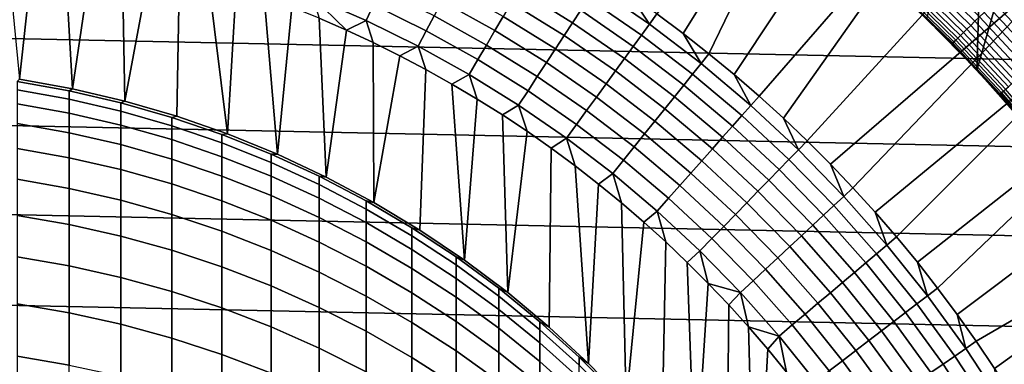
# Model space of a CAD drawing. Header units: metres. Extents: x -29 to 117, y -464 to 29.
# Tile 195 of 256: x 2 to 14.24, y 9.3 to 13.58. Entities that reach past the tile are written whole.
import ezdxf

# ---------------------------------------------------------------- set-up
doc = ezdxf.new("R2010")
doc.units = ezdxf.units.M
doc.layers.add('solid_24_501_056_XXX', color=7, linetype='CONTINUOUS')

msp = doc.modelspace()

# ---------------------------------------------------------------- linework, layer by layer
at = {"layer": 'solid_24_501_056_XXX'}
for points in [[(12.238192, 16.605639, 149.871857), (9.921016, 13.655155, 153.621323), (10.248079, 13.411439, 153.621323)], [(12.238192, 16.605639, 149.871857), (10.248079, 13.411439, 153.621323), (10.569159, 13.15989, 153.621323)], [(12.238192, 16.605639, 149.871857), (10.569159, 13.15989, 153.621323), (10.884066, 12.900657, 153.621323), (13.038033, 16.14385, 149.748764)], [(13.038033, 16.14385, 149.748764), (10.884066, 12.900657, 153.621323), (11.192617, 12.633889, 153.621323), (13.842729, 15.679258, 149.584457)], [(13.842729, 15.679258, 149.584457), (11.192617, 12.633889, 153.621323), (11.494632, 12.359744, 153.621323)], [(13.842729, 15.679258, 149.584457), (11.494632, 12.359744, 153.621323), (11.789934, 12.078381, 153.621323), (14.65399, 15.210876, 149.378677)], [(15.296427, 14.564667, 149.378677), (14.65399, 15.210876, 149.378677), (11.789934, 12.078381, 153.621323), (12.078351, 11.789965, 153.621323)], [(25.886116, 12.849844, -99.5), (-25.325327, 13.922554, -99.5), (-24.71983, 14.971294, -99.5), (25.325327, 13.922554, -99.5)], [(13.947304, 14.612073, 126.5), (13.899022, 12.954418, 126.5), (13.276643, 13.591556, 126.5), (13.605975, 14.930406, 126.5)], [(2.190735, 14.593845, 154.5), (1.826637, 14.643864, 154.5), (2.000562, 12.845145, 154.5)], [(2.55376, 14.53469, 154.5), (2.190735, 14.593845, 154.5), (2.000562, 12.845145, 154.5), (2.659252, 12.725101, 154.5)], [(15.296427, 14.564667, 149.378677), (12.078351, 11.789965, 153.621323), (12.359714, 11.494664, 153.621323)], [(15.910393, 13.891349, 149.378677), (15.296427, 14.564667, 149.378677), (12.359714, 11.494664, 153.621323), (12.633859, 11.192651, 153.621323)], [(13.947304, 14.612073, 126.5), (14.281034, 14.286072, 126.5), (13.899022, 12.954418, 126.5)], [(2.915715, 14.466436, 154.5), (2.55376, 14.53469, 154.5), (2.659252, 12.725101, 154.5)], [(3.275701, 14.389213, 154.5), (2.915715, 14.466436, 154.5), (2.659252, 12.725101, 154.5), (3.310662, 12.571368, 154.5)], [(3.633691, 14.302987, 154.5), (3.275701, 14.389213, 154.5), (3.310662, 12.571368, 154.5)], [(3.989712, 14.207791, 154.5), (3.633691, 14.302987, 154.5), (3.310662, 12.571368, 154.5), (3.953465, 12.384269, 154.5)], [(4.342943, 14.103848, 154.5), (3.989712, 14.207791, 154.5), (3.953465, 12.384269, 154.5), (4.585852, 12.164283, 154.5)], [(13.93089, 13.617307, 123.984459), (13.296667, 14.237254, 123.984459), (13.243929, 14.180785, 124.036476), (13.875637, 13.563297, 124.036476)], [(14.607372, 13.952213, 126.5), (14.491058, 12.28858, 126.5), (13.899022, 12.954418, 126.5), (14.281034, 14.286072, 126.5)], [(4.693307, 13.991155, 154.5), (4.342943, 14.103848, 154.5), (4.585852, 12.164283, 154.5)], [(8.975854, 13.700479, 154.023987), (8.303455, 14.118134, 154.023987), (8.209983, 13.959204, 154.133347), (8.874812, 13.546251, 154.133347)], [(9.163833, 13.987405, 153.767242), (9.828911, 13.528335, 153.767242), (9.588159, 13.890898, 153.621323), (9.249703, 14.118527, 153.621323)], [(13.776679, 13.466568, 124.160889), (13.149477, 14.079652, 124.160889), (13.108582, 14.035864, 124.232208), (13.733834, 13.424686, 124.232208)], [(13.824084, 13.512905, 124.095459), (13.194723, 14.128099, 124.095459), (13.149477, 14.079652, 124.160889), (13.776679, 13.466568, 124.160889)], [(13.875637, 13.563297, 124.036476), (13.243929, 14.180785, 124.036476), (13.194723, 14.128099, 124.095459), (13.824084, 13.512905, 124.095459)], [(5.040881, 13.869714, 154.5), (4.693307, 13.991155, 154.5), (4.585852, 12.164283, 154.5), (5.205845, 11.912134, 154.5)], [(6.397968, 13.768718, 154.469711), (5.725283, 14.061747, 154.469711), (5.644904, 13.864328, 154.492493), (6.308145, 13.575414, 154.492493)], [(7.153758, 13.630347, 154.431763), (6.486876, 13.960052, 154.431763), (6.397968, 13.768718, 154.469711), (7.055709, 13.443531, 154.469711)], [(8.012373, 13.623214, 154.311218), (7.344833, 13.99441, 154.311218), (7.250297, 13.814286, 154.378845), (7.909245, 13.447867, 154.378845)], [(8.874812, 13.546251, 154.133347), (8.209983, 13.959204, 154.133347), (8.11279, 13.79395, 154.229248), (8.769749, 13.385885, 154.229248)], [(9.828911, 13.528335, 153.767242), (9.163833, 13.987405, 153.767242), (9.072358, 13.84778, 153.901749), (9.730797, 13.393293, 153.901749)], [(13.663264, 13.355705, 124.389969), (13.041225, 13.963742, 124.389969), (13.015347, 13.936034, 124.475044), (13.636152, 13.329204, 124.475044)], [(13.695919, 13.387626, 124.308784), (13.072393, 13.997115, 124.308784), (13.041225, 13.963742, 124.389969), (13.663264, 13.355705, 124.389969)], [(13.733834, 13.424686, 124.232208), (13.108582, 14.035864, 124.232208), (13.072393, 13.997115, 124.308784), (13.695919, 13.387626, 124.308784)], [(26.401428, 11.754766, -99.5), (-25.886116, 12.849844, -99.5), (-25.325327, 13.922554, -99.5), (25.886116, 12.849844, -99.5)], [(5.385074, 13.739746, 154.5), (5.040881, 13.869714, 154.5), (5.205845, 11.912134, 154.5)], [(5.644904, 13.864328, 154.492493), (5.725875, 13.601246, 154.5), (6.063297, 13.454218, 154.5)], [(6.308145, 13.575414, 154.492493), (5.644904, 13.864328, 154.492493), (6.063297, 13.454218, 154.5)], [(9.730797, 13.393293, 153.901749), (9.072358, 13.84778, 153.901749), (8.975854, 13.700479, 154.023987), (9.627289, 13.250826, 154.023987)], [(9.828911, 13.528335, 153.767242), (9.921016, 13.655155, 153.621323), (9.588159, 13.890898, 153.621323)], [(15.910393, 13.891349, 149.378677), (12.633859, 11.192651, 153.621323), (12.900626, 10.884101, 153.621323)], [(16.494747, 13.192176, 149.378677), (15.910393, 13.891349, 149.378677), (12.900626, 10.884101, 153.621323), (13.159861, 10.569196, 153.621323)], [(13.599449, 13.293327, 124.653915), (12.980315, 13.898524, 124.653915), (12.971465, 13.889048, 124.746147), (13.590177, 13.284263, 124.746147)], [(13.590177, 13.284263, 124.746147), (12.971465, 13.889048, 124.746147), (13.276602, 13.591609, 124.839096)], [(13.61482, 13.308351, 124.563286), (12.994986, 13.914232, 124.563286), (12.980315, 13.898524, 124.653915), (13.599449, 13.293327, 124.653915)], [(13.636152, 13.329204, 124.475044), (13.015347, 13.936034, 124.475044), (12.994986, 13.914232, 124.563286), (13.61482, 13.308351, 124.563286)], [(5.725875, 13.601246, 154.5), (5.385074, 13.739746, 154.5), (5.205845, 11.912134, 154.5), (5.812182, 11.62835, 154.5)], [(7.055709, 13.443531, 154.469711), (6.397968, 13.768718, 154.469711), (6.308145, 13.575414, 154.492493), (6.956652, 13.254793, 154.492493)], [(7.909245, 13.447867, 154.378845), (7.250297, 13.814286, 154.378845), (7.153758, 13.630347, 154.431763), (7.803932, 13.268807, 154.431763)], [(8.769749, 13.385885, 154.229248), (8.11279, 13.79395, 154.229248), (8.012373, 13.623214, 154.311218), (8.6612, 13.2202, 154.311218)], [(14.661102, 13.080539, 123.903053), (14.050553, 13.734277, 123.903053), (13.989365, 13.674465, 123.939857), (14.597255, 13.023574, 123.939857)], [(14.727228, 13.139535, 123.874374), (14.113925, 13.796222, 123.874374), (14.050553, 13.734277, 123.903053), (14.661102, 13.080539, 123.903053)], [(14.727228, 13.139535, 123.874374), (14.339425, 13.69179, 123.854294), (14.113925, 13.796222, 123.874374)], [(6.063297, 13.454218, 154.5), (5.725875, 13.601246, 154.5), (5.812182, 11.62835, 154.5)], [(7.803932, 13.268807, 154.431763), (7.153758, 13.630347, 154.431763), (7.055709, 13.443531, 154.469711), (7.696972, 13.086947, 154.469711)], [(8.6612, 13.2202, 154.311218), (8.012373, 13.623214, 154.311218), (7.909245, 13.447867, 154.378845), (8.549721, 13.050041, 154.378845)], [(9.627289, 13.250826, 154.023987), (8.975854, 13.700479, 154.023987), (8.874812, 13.546251, 154.133347), (9.518913, 13.10166, 154.133347)], [(9.828911, 13.528335, 153.767242), (10.471032, 13.037669, 153.767242), (10.248079, 13.411439, 153.621323), (9.921016, 13.655155, 153.621323)], [(13.591584, 13.276628, 124.839096), (13.276602, 13.591609, 124.839096), (13.276643, 13.591556, 126.5), (13.899022, 12.954418, 126.5)], [(13.590177, 13.284263, 124.746147), (13.276602, 13.591609, 124.839096), (13.591584, 13.276628, 124.839096)], [(14.53624, 12.969136, 123.984459), (13.93089, 13.617307, 123.984459), (13.875637, 13.563297, 124.036476), (14.478585, 12.917698, 124.036476)], [(14.597255, 13.023574, 123.939857), (13.989365, 13.674465, 123.939857), (13.93089, 13.617307, 123.984459), (14.53624, 12.969136, 123.984459)], [(6.308145, 13.575414, 154.492493), (6.063297, 13.454218, 154.5), (6.396784, 13.298903, 154.5)], [(6.956652, 13.254793, 154.492493), (6.308145, 13.575414, 154.492493), (6.396784, 13.298903, 154.5), (6.726364, 13.135272, 154.5)], [(9.518913, 13.10166, 154.133347), (8.874812, 13.546251, 154.133347), (8.769749, 13.385885, 154.229248), (9.406224, 12.946557, 154.229248)], [(10.471032, 13.037669, 153.767242), (9.828911, 13.528335, 153.767242), (9.730797, 13.393293, 153.901749), (10.366509, 12.907525, 153.901749)], [(14.375328, 12.825572, 124.160889), (13.776679, 13.466568, 124.160889), (13.733834, 13.424686, 124.232208), (14.330621, 12.785685, 124.232208)], [(14.424792, 12.869704, 124.095459), (13.824084, 13.512905, 124.095459), (13.776679, 13.466568, 124.160889), (14.375328, 12.825572, 124.160889)], [(14.478585, 12.917698, 124.036476), (13.875637, 13.563297, 124.036476), (13.824084, 13.512905, 124.095459), (14.424792, 12.869704, 124.095459)], [(6.396784, 13.298903, 154.5), (6.063297, 13.454218, 154.5), (5.812182, 11.62835, 154.5), (6.403197, 11.31366, 154.5)], [(7.696972, 13.086947, 154.469711), (7.055709, 13.443531, 154.469711), (6.956652, 13.254793, 154.492493), (7.588912, 12.903215, 154.492493)], [(8.549721, 13.050041, 154.378845), (7.909245, 13.447867, 154.378845), (7.803932, 13.268807, 154.431763), (8.43588, 12.876278, 154.431763)], [(9.406224, 12.946557, 154.229248), (8.769749, 13.385885, 154.229248), (8.6612, 13.2202, 154.311218), (9.289798, 12.78631, 154.311218)], [(10.366509, 12.907525, 153.901749), (9.730797, 13.393293, 153.901749), (9.627289, 13.250826, 154.023987), (10.256238, 12.770225, 154.023987)], [(10.471032, 13.037669, 153.767242), (10.569159, 13.15989, 153.621323), (10.248079, 13.411439, 153.621323)], [(14.256985, 12.719987, 124.389969), (13.663264, 13.355705, 124.389969), (13.636152, 13.329204, 124.475044), (14.228695, 12.694747, 124.475044)], [(14.291059, 12.750387, 124.308784), (13.695919, 13.387626, 124.308784), (13.663264, 13.355705, 124.389969), (14.256985, 12.719987, 124.389969)], [(14.330621, 12.785685, 124.232208), (13.733834, 13.424686, 124.232208), (13.695919, 13.387626, 124.308784), (14.291059, 12.750387, 124.308784)], [(6.726364, 13.135272, 154.5), (6.396784, 13.298903, 154.5), (6.403197, 11.31366, 154.5)], [(6.956652, 13.254793, 154.492493), (6.726364, 13.135272, 154.5), (7.05201, 12.963354, 154.5)], [(7.588912, 12.903215, 154.492493), (6.956652, 13.254793, 154.492493), (7.05201, 12.963354, 154.5), (7.37309, 12.783474, 154.5)], [(8.43588, 12.876278, 154.431763), (7.803932, 13.268807, 154.431763), (7.696972, 13.086947, 154.469711), (8.320259, 12.699798, 154.469711)], [(9.289798, 12.78631, 154.311218), (8.6612, 13.2202, 154.311218), (8.549721, 13.050041, 154.378845), (9.170228, 12.621737, 154.378845)], [(10.256238, 12.770225, 154.023987), (9.627289, 13.250826, 154.023987), (9.518913, 13.10166, 154.133347), (10.140782, 12.62647, 154.133347)], [(14.190396, 12.660578, 124.653915), (13.599449, 13.293327, 124.653915), (13.590177, 13.284263, 124.746147), (14.18072, 12.651944, 124.746147)], [(13.590177, 13.284263, 124.746147), (13.591584, 13.276628, 124.839096), (13.899096, 12.954349, 124.839096)], [(14.18072, 12.651944, 124.746147), (13.590177, 13.284263, 124.746147), (13.899096, 12.954349, 124.839096)], [(13.899096, 12.954349, 124.839096), (13.591584, 13.276628, 124.839096), (13.899022, 12.954418, 126.5)], [(14.206434, 12.674886, 124.563286), (13.61482, 13.308351, 124.563286), (13.599449, 13.293327, 124.653915), (14.190396, 12.660578, 124.653915)], [(14.228695, 12.694747, 124.475044), (13.636152, 13.329204, 124.475044), (13.61482, 13.308351, 124.563286), (14.206434, 12.674886, 124.563286)], [(7.05201, 12.963354, 154.5), (6.726364, 13.135272, 154.5), (6.403197, 11.31366, 154.5), (6.977004, 10.969101, 154.5)], [(10.140782, 12.62647, 154.133347), (9.518913, 13.10166, 154.133347), (9.406224, 12.946557, 154.229248), (10.020732, 12.476993, 154.229248)], [(10.471032, 13.037669, 153.767242), (11.088698, 12.516553, 153.767242), (10.884066, 12.900657, 153.621323), (10.569159, 13.15989, 153.621323)], [(16.494747, 13.192176, 149.378677), (13.159861, 10.569196, 153.621323), (13.411409, 10.248117, 153.621323)], [(16.494747, 13.192176, 149.378677), (13.411409, 10.248117, 153.621323), (13.655127, 9.921055, 153.621323), (17.048401, 12.468449, 149.378677)], [(8.320259, 12.699798, 154.469711), (7.696972, 13.086947, 154.469711), (7.588912, 12.903215, 154.492493), (8.203448, 12.521502, 154.492493)], [(9.170228, 12.621737, 154.378845), (8.549721, 13.050041, 154.378845), (8.43588, 12.876278, 154.431763), (9.048125, 12.453676, 154.431763)], [(11.088698, 12.516553, 153.767242), (10.471032, 13.037669, 153.767242), (10.366509, 12.907525, 153.901749), (10.978009, 12.391611, 153.901749)], [(7.37309, 12.783474, 154.5), (7.05201, 12.963354, 154.5), (6.977004, 10.969101, 154.5), (7.532432, 10.595398, 154.5)], [(7.588912, 12.903215, 154.492493), (7.37309, 12.783474, 154.5), (7.689598, 12.595611, 154.5)], [(8.203448, 12.521502, 154.492493), (7.588912, 12.903215, 154.492493), (7.689598, 12.595611, 154.5), (8.00154, 12.399786, 154.5)], [(9.048125, 12.453676, 154.431763), (8.43588, 12.876278, 154.431763), (8.320259, 12.699798, 154.469711), (8.924113, 12.282988, 154.469711)], [(10.020732, 12.476993, 154.229248), (9.406224, 12.946557, 154.229248), (9.289798, 12.78631, 154.311218), (9.8967, 12.322556, 154.311218)], [(10.978009, 12.391611, 153.901749), (10.366509, 12.907525, 153.901749), (10.256238, 12.770225, 154.023987), (10.861234, 12.259799, 154.023987)], [(11.088698, 12.516553, 153.767242), (11.192617, 12.633889, 153.621323), (10.884066, 12.900657, 153.621323)], [(14.198967, 12.624949, 124.839096), (13.899096, 12.954349, 124.839096), (13.899022, 12.954418, 126.5), (14.491058, 12.28858, 126.5)], [(14.18072, 12.651944, 124.746147), (13.899096, 12.954349, 124.839096), (14.198967, 12.624949, 124.839096)], [(26.870518, 10.63886, -99.5), (-26.401428, 11.754766, -99.5), (-25.886116, 12.849844, -99.5), (26.401428, 11.754766, -99.5)], [(1.968561, 12.815322, 185.00531), (2.616881, 12.699193, 185.001282), (2.659177, 12.725124, 183), (2.000577, 12.845142, 183)], [(1.968561, 12.710926, 187.010193), (2.616881, 12.595007, 187.002136), (2.616881, 12.699193, 185.001282), (1.968561, 12.815322, 185.00531)], [(2.659252, 12.725101, 154.5), (2.000562, 12.845145, 154.5), (2.000577, 12.845142, 183), (2.659177, 12.725124, 183)], [(7.689598, 12.595611, 154.5), (7.37309, 12.783474, 154.5), (7.532432, 10.595398, 154.5)], [(9.8967, 12.322556, 154.311218), (9.289798, 12.78631, 154.311218), (9.170228, 12.621737, 154.378845), (9.769318, 12.163952, 154.378845)], [(10.861234, 12.259799, 154.023987), (10.256238, 12.770225, 154.023987), (10.140782, 12.62647, 154.133347), (10.738968, 12.121789, 154.133347)], [(1.968561, 12.537027, 189.010254), (2.616881, 12.421457, 188.998184), (2.616881, 12.595007, 187.002136), (1.968561, 12.710926, 187.010193)], [(2.616881, 12.699193, 185.001282), (3.258483, 12.550396, 184.996109), (3.310724, 12.571361, 183), (2.659177, 12.725124, 183)], [(2.616881, 12.595007, 187.002136), (3.258483, 12.446479, 186.991821), (3.258483, 12.550396, 184.996109), (2.616881, 12.699193, 185.001282)], [(3.310662, 12.571368, 154.5), (2.659252, 12.725101, 154.5), (2.659177, 12.725124, 183), (3.310724, 12.571361, 183)], [(8.924113, 12.282988, 154.469711), (8.320259, 12.699798, 154.469711), (8.203448, 12.521502, 154.492493), (8.798824, 12.110542, 154.492493)], [(9.769318, 12.163952, 154.378845), (9.170228, 12.621737, 154.378845), (9.048125, 12.453676, 154.431763), (9.639238, 12.001987, 154.431763)], [(10.738968, 12.121789, 154.133347), (10.140782, 12.62647, 154.133347), (10.020732, 12.476993, 154.229248), (10.611835, 11.978287, 154.229248)], [(11.088698, 12.516553, 153.767242), (11.680467, 11.966204, 153.767242), (11.494632, 12.359744, 153.621323), (11.192617, 12.633889, 153.621323)], [(14.751932, 12.001587, 124.653915), (14.190396, 12.660578, 124.653915), (14.18072, 12.651944, 124.746147), (14.741873, 11.993403, 124.746147)], [(14.18072, 12.651944, 124.746147), (14.198967, 12.624949, 124.839096), (14.491035, 12.288609, 124.839096)], [(14.741873, 11.993403, 124.746147), (14.18072, 12.651944, 124.746147), (14.491035, 12.288609, 124.839096)], [(14.768604, 12.015151, 124.563286), (14.206434, 12.674886, 124.563286), (14.190396, 12.660578, 124.653915), (14.751932, 12.001587, 124.653915)], [(14.491035, 12.288609, 124.839096), (14.198967, 12.624949, 124.839096), (14.491058, 12.28858, 126.5)], [(14.791745, 12.033978, 124.475044), (14.228695, 12.694747, 124.475044), (14.206434, 12.674886, 124.563286), (14.768604, 12.015151, 124.563286)], [(14.821155, 12.057903, 124.389969), (14.256985, 12.719987, 124.389969), (14.228695, 12.694747, 124.475044), (14.791745, 12.033978, 124.475044)], [(1.968561, 12.293833, 191.003082), (2.616881, 12.178752, 190.987015), (2.616881, 12.421457, 188.998184), (1.968561, 12.537027, 189.010254)], [(2.616881, 12.421457, 188.998184), (3.258483, 12.273376, 188.982727), (3.258483, 12.446479, 186.991821), (2.616881, 12.595007, 187.002136)], [(3.258483, 12.550396, 184.996109), (3.891721, 12.369312, 184.989838), (3.953493, 12.38426, 183), (3.310724, 12.571361, 183)], [(3.258483, 12.446479, 186.991821), (3.891721, 12.265722, 186.979263), (3.891721, 12.369312, 184.989838), (3.258483, 12.550396, 184.996109)], [(3.953465, 12.384269, 154.5), (3.310662, 12.571368, 154.5), (3.310724, 12.571361, 183), (3.953493, 12.38426, 183)], [(8.00154, 12.399786, 154.5), (7.689598, 12.595611, 154.5), (7.532432, 10.595398, 154.5), (8.067989, 10.193497, 154.5)], [(8.203448, 12.521502, 154.492493), (8.00154, 12.399786, 154.5), (8.3083, 12.196385, 154.5)], [(8.798824, 12.110542, 154.492493), (8.203448, 12.521502, 154.492493), (8.3083, 12.196385, 154.5), (8.609855, 11.9854, 154.5)], [(11.680467, 11.966204, 153.767242), (11.088698, 12.516553, 153.767242), (10.978009, 12.391611, 153.901749), (11.56387, 11.846756, 153.901749)], [(2.616881, 12.178752, 190.987015), (3.258483, 12.031297, 190.966415), (3.258483, 12.273376, 188.982727), (2.616881, 12.421457, 188.998184)], [(3.258483, 12.273376, 188.982727), (3.891721, 12.093164, 188.963898), (3.891721, 12.265722, 186.979263), (3.258483, 12.446479, 186.991821)], [(3.891721, 12.369312, 184.989838), (4.514968, 12.156407, 184.982452), (4.585777, 12.164319, 183), (3.953493, 12.38426, 183)], [(3.891721, 12.265722, 186.979263), (4.514968, 12.053202, 186.964493), (4.514968, 12.156407, 184.982452), (3.891721, 12.369312, 184.989838)], [(4.585852, 12.164283, 154.5), (3.953465, 12.384269, 154.5), (3.953493, 12.38426, 183), (4.585777, 12.164319, 183)], [(8.3083, 12.196385, 154.5), (8.00154, 12.399786, 154.5), (8.067989, 10.193497, 154.5)], [(9.639238, 12.001987, 154.431763), (9.048125, 12.453676, 154.431763), (8.924113, 12.282988, 154.469711), (9.507124, 11.83749, 154.469711)], [(10.611835, 11.978287, 154.229248), (10.020732, 12.476993, 154.229248), (9.8967, 12.322556, 154.311218), (10.480487, 11.830024, 154.311218)], [(11.56387, 11.846756, 153.901749), (10.978009, 12.391611, 153.901749), (10.861234, 12.259799, 154.023987), (11.440863, 11.720739, 154.023987)], [(17.570322, 11.721516, 149.378677), (17.048401, 12.468449, 149.378677), (13.655127, 9.921055, 153.621323), (13.89087, 9.588199, 153.621323)], [(1.968561, 11.981638, 192.986267), (2.616881, 11.867184, 192.966217), (2.616881, 12.178752, 190.987015), (1.968561, 12.293833, 191.003082)], [(3.258483, 12.031297, 190.966415), (3.891721, 11.851847, 190.941345), (3.891721, 12.093164, 188.963898), (3.258483, 12.273376, 188.982727)], [(3.891721, 12.093164, 188.963898), (4.514968, 11.881285, 188.941757), (4.514968, 12.053202, 186.964493), (3.891721, 12.265722, 186.979263)], [(9.507124, 11.83749, 154.469711), (8.924113, 12.282988, 154.469711), (8.798824, 12.110542, 154.492493), (9.373651, 11.671299, 154.492493)], [(10.480487, 11.830024, 154.311218), (9.8967, 12.322556, 154.311218), (9.769318, 12.163952, 154.378845), (10.345592, 11.677758, 154.378845)], [(11.440863, 11.720739, 154.023987), (10.861234, 12.259799, 154.023987), (10.738968, 12.121789, 154.133347), (11.312072, 11.588798, 154.133347)], [(11.680467, 11.966204, 153.767242), (11.789934, 12.078381, 153.621323), (11.494632, 12.359744, 153.621323)], [(2.616881, 11.867184, 192.966217), (3.258483, 11.720531, 192.940506), (3.258483, 12.031297, 190.966415), (2.616881, 12.178752, 190.987015)], [(4.514968, 12.156407, 184.982452), (5.126626, 11.912229, 184.973984), (5.205901, 11.91212, 183), (4.585777, 12.164319, 183)], [(4.514968, 12.053202, 186.964493), (5.126626, 11.809464, 186.947556), (5.126626, 11.912229, 184.973984), (4.514968, 12.156407, 184.982452)], [(5.205845, 11.912134, 154.5), (4.585852, 12.164283, 154.5), (4.585777, 12.164319, 183), (5.205901, 11.91212, 183)], [(8.609855, 11.9854, 154.5), (8.3083, 12.196385, 154.5), (8.067989, 10.193497, 154.5), (8.581939, 9.764736, 154.5)], [(10.345592, 11.677758, 154.378845), (9.769318, 12.163952, 154.378845), (9.639238, 12.001987, 154.431763), (10.207838, 11.522267, 154.431763)], [(11.312072, 11.588798, 154.133347), (10.738968, 12.121789, 154.133347), (10.611835, 11.978287, 154.229248), (11.178155, 11.451605, 154.229248)], [(3.258483, 11.720531, 192.940506), (3.891721, 11.54206, 192.909241), (3.891721, 11.851847, 190.941345), (3.258483, 12.031297, 190.966415)], [(3.891721, 11.851847, 190.941345), (4.514968, 11.640862, 190.91188), (4.514968, 11.881285, 188.941757), (3.891721, 12.093164, 188.963898)], [(4.514968, 11.881285, 188.941757), (5.126626, 11.638281, 188.916382), (5.126626, 11.809464, 186.947556), (4.514968, 12.053202, 186.964493)], [(8.798824, 12.110542, 154.492493), (8.609855, 11.9854, 154.5), (8.906229, 11.766839, 154.5)], [(9.373651, 11.671299, 154.492493), (8.798824, 12.110542, 154.492493), (8.906229, 11.766839, 154.5), (9.196876, 11.541106, 154.5)], [(10.207838, 11.522267, 154.431763), (9.639238, 12.001987, 154.431763), (9.507124, 11.83749, 154.469711), (10.067931, 11.364345, 154.469711)], [(11.680467, 11.966204, 153.767242), (12.244954, 11.387907, 153.767242), (12.078351, 11.789965, 153.621323), (11.789934, 12.078381, 153.621323)], [(1.968561, 11.600817, 194.957428), (2.616881, 11.487127, 194.933411), (2.616881, 11.867184, 192.966217), (1.968561, 11.981638, 192.986267)], [(4.514968, 11.640862, 190.91188), (5.126626, 11.398886, 190.878082), (5.126626, 11.638281, 188.916382), (4.514968, 11.881285, 188.941757)], [(5.126626, 11.912229, 184.973984), (5.725124, 11.637402, 184.964447), (5.812219, 11.628332, 183), (5.205901, 11.91212, 183)], [(5.126626, 11.809464, 186.947556), (5.725124, 11.535132, 186.928497), (5.725124, 11.637402, 184.964447), (5.126626, 11.912229, 184.973984)], [(5.812182, 11.62835, 154.5), (5.205845, 11.912134, 154.5), (5.205901, 11.91212, 183), (5.812219, 11.628332, 183)], [(8.906229, 11.766839, 154.5), (8.609855, 11.9854, 154.5), (8.581939, 9.764736, 154.5), (9.07323, 9.31002, 154.5)], [(11.178155, 11.451605, 154.229248), (10.611835, 11.978287, 154.229248), (10.480487, 11.830024, 154.311218), (11.039796, 11.309861, 154.311218)], [(12.244954, 11.387907, 153.767242), (11.680467, 11.966204, 153.767242), (11.56387, 11.846756, 153.901749), (12.122723, 11.274232, 153.901749)], [(27.292519, 9.504066, -99.5), (-26.870518, 10.63886, -99.5), (-26.401428, 11.754766, -99.5), (26.870518, 10.63886, -99.5)], [(2.616881, 11.487127, 194.933411), (3.258483, 11.341456, 194.902634), (3.258483, 11.720531, 192.940506), (2.616881, 11.867184, 192.966217)], [(3.891721, 11.54206, 192.909241), (4.514968, 11.332225, 192.872467), (4.514968, 11.640862, 190.91188), (3.891721, 11.851847, 190.941345)], [(5.126626, 11.638281, 188.916382), (5.725124, 11.364776, 188.887802), (5.725124, 11.535132, 186.928497), (5.126626, 11.809464, 186.947556)], [(9.196876, 11.541106, 154.5), (8.906229, 11.766839, 154.5), (9.07323, 9.31002, 154.5)], [(10.067931, 11.364345, 154.469711), (9.507124, 11.83749, 154.469711), (9.373651, 11.671299, 154.492493), (9.926584, 11.204797, 154.492493)], [(11.039796, 11.309861, 154.311218), (10.480487, 11.830024, 154.311218), (10.345592, 11.677758, 154.378845), (10.897702, 11.164291, 154.378845)], [(12.122723, 11.274232, 153.901749), (11.56387, 11.846756, 153.901749), (11.440863, 11.720739, 154.023987), (11.993771, 11.154305, 154.023987)], [(12.244954, 11.387907, 153.767242), (12.359714, 11.494664, 153.621323), (12.078351, 11.789965, 153.621323)], [(3.258483, 11.341456, 194.902634), (3.891721, 11.164177, 194.865189), (3.891721, 11.54206, 192.909241), (3.258483, 11.720531, 192.940506)], [(4.514968, 11.332225, 192.872467), (5.126626, 11.091567, 192.830292), (5.126626, 11.398886, 190.878082), (4.514968, 11.640862, 190.91188)], [(5.126626, 11.398886, 190.878082), (5.725124, 11.126537, 190.840027), (5.725124, 11.364776, 188.887802), (5.126626, 11.638281, 188.916382)], [(5.725124, 11.637402, 184.964447), (6.308926, 11.332631, 184.953873), (6.403125, 11.313708, 183), (5.812219, 11.628332, 183)], [(5.725124, 11.535132, 186.928497), (6.308926, 11.230913, 186.907349), (6.308926, 11.332631, 184.953873), (5.725124, 11.637402, 184.964447)], [(6.403197, 11.31366, 154.5), (5.812182, 11.62835, 154.5), (5.812219, 11.628332, 183), (6.403125, 11.313708, 183)], [(9.373651, 11.671299, 154.492493), (9.196876, 11.541106, 154.5), (9.481785, 11.308191, 154.5)], [(9.926584, 11.204797, 154.492493), (9.373651, 11.671299, 154.492493), (9.481785, 11.308191, 154.5), (9.760967, 11.068105, 154.5)], [(10.897702, 11.164291, 154.378845), (10.345592, 11.677758, 154.378845), (10.207838, 11.522267, 154.431763), (10.752598, 11.015637, 154.431763)], [(11.993771, 11.154305, 154.023987), (11.440863, 11.720739, 154.023987), (11.312072, 11.588798, 154.133347), (11.858756, 11.02874, 154.133347)], [(17.570322, 11.721516, 149.378677), (13.89087, 9.588199, 153.621323), (14.118501, 9.249743, 153.621323)], [(18.059544, 10.952766, 149.378677), (17.570322, 11.721516, 149.378677), (14.118501, 9.249743, 153.621323), (14.337888, 8.905886, 153.621323)], [(1.968561, 11.15183, 196.9142), (2.616881, 11.039042, 196.886246), (2.616881, 11.487127, 194.933411), (1.968561, 11.600817, 194.957428)], [(3.891721, 11.164177, 194.865189), (4.514968, 10.955745, 194.821152), (4.514968, 11.332225, 192.872467), (3.891721, 11.54206, 192.909241)], [(5.725124, 11.364776, 188.887802), (6.308926, 11.061473, 188.856125), (6.308926, 11.230913, 186.907349), (5.725124, 11.535132, 186.928497)], [(9.481785, 11.308191, 154.5), (9.196876, 11.541106, 154.5), (9.07323, 9.31002, 154.5), (9.540568, 8.830482, 154.5)], [(10.752598, 11.015637, 154.431763), (10.207838, 11.522267, 154.431763), (10.067931, 11.364345, 154.469711), (10.605224, 10.864658, 154.469711)], [(11.858756, 11.02874, 154.133347), (11.312072, 11.588798, 154.133347), (11.178155, 11.451605, 154.229248), (11.718368, 10.898177, 154.229248)], [(2.616881, 11.039042, 196.886246), (3.258483, 10.894526, 196.850433), (3.258483, 11.341456, 194.902634), (2.616881, 11.487127, 194.933411)], [(5.126626, 11.091567, 192.830292), (5.725124, 10.820703, 192.782822), (5.725124, 11.126537, 190.840027), (5.126626, 11.398886, 190.878082)], [(11.718368, 10.898177, 154.229248), (11.178155, 11.451605, 154.229248), (11.039796, 11.309861, 154.311218), (11.573322, 10.763285, 154.311218)], [(12.780843, 10.783013, 153.767242), (12.244954, 11.387907, 153.767242), (12.122723, 11.274232, 153.901749), (12.653263, 10.675376, 153.901749)], [(12.244954, 11.387907, 153.767242), (12.780843, 10.783013, 153.767242), (12.633859, 11.192651, 153.621323), (12.359714, 11.494664, 153.621323)], [(3.258483, 10.894526, 196.850433), (3.891721, 10.718653, 196.806854), (3.891721, 11.164177, 194.865189), (3.258483, 11.341456, 194.902634)], [(4.514968, 10.955745, 194.821152), (5.126626, 10.716695, 194.77066), (5.126626, 11.091567, 192.830292), (4.514968, 11.332225, 192.872467)], [(5.725124, 11.126537, 190.840027), (6.308926, 10.824516, 190.797852), (6.308926, 11.061473, 188.856125), (5.725124, 11.364776, 188.887802)], [(6.308926, 11.332631, 184.953873), (6.876532, 10.998702, 184.942291), (6.97705, 10.969082, 183), (6.403125, 11.313708, 183)], [(6.308926, 11.230913, 186.907349), (6.876532, 10.897586, 186.884186), (6.876532, 10.998702, 184.942291), (6.308926, 11.332631, 184.953873)], [(6.977004, 10.969101, 154.5), (6.403197, 11.31366, 154.5), (6.403125, 11.313708, 183), (6.97705, 10.969082, 183)], [(9.760967, 11.068105, 154.5), (9.481785, 11.308191, 154.5), (9.540568, 8.830482, 154.5)], [(10.605224, 10.864658, 154.469711), (10.067931, 11.364345, 154.469711), (9.926584, 11.204797, 154.492493), (10.456334, 10.712126, 154.492493)], [(11.573322, 10.763285, 154.311218), (11.039796, 11.309861, 154.311218), (10.897702, 11.164291, 154.378845), (11.42436, 10.624749, 154.378845)], [(12.653263, 10.675376, 153.901749), (12.122723, 11.274232, 153.901749), (11.993771, 11.154305, 154.023987), (12.518667, 10.56182, 154.023987)], [(1.968561, 10.635216, 198.854187), (2.616881, 10.523465, 198.822342), (2.616881, 11.039042, 196.886246), (1.968561, 11.15183, 196.9142)], [(3.891721, 10.718653, 196.806854), (4.514968, 10.511874, 196.755615), (4.514968, 10.955745, 194.821152), (3.891721, 11.164177, 194.865189)], [(6.308926, 11.061473, 188.856125), (6.876532, 10.729151, 188.821411), (6.876532, 10.897586, 186.884186), (6.308926, 11.230913, 186.907349)], [(9.926584, 11.204797, 154.492493), (9.760967, 11.068105, 154.5), (10.033914, 10.821286, 154.5)], [(10.456334, 10.712126, 154.492493), (9.926584, 11.204797, 154.492493), (10.033914, 10.821286, 154.5), (10.300618, 10.567719, 154.5)], [(11.42436, 10.624749, 154.378845), (10.897702, 11.164291, 154.378845), (10.752598, 11.015637, 154.431763), (11.272243, 10.483279, 154.431763)], [(12.518667, 10.56182, 154.023987), (11.993771, 11.154305, 154.023987), (11.858756, 11.02874, 154.133347), (12.377743, 10.442924, 154.133347)], [(12.780843, 10.783013, 153.767242), (12.900626, 10.884101, 153.621323), (12.633859, 11.192651, 153.621323)], [(2.616881, 10.523465, 198.822342), (3.258483, 10.38028, 198.78154), (3.258483, 10.894526, 196.850433), (2.616881, 11.039042, 196.886246)], [(5.126626, 10.716695, 194.77066), (5.725124, 10.44764, 194.713821), (5.725124, 10.820703, 192.782822), (5.126626, 11.091567, 192.830292)], [(5.725124, 10.820703, 192.782822), (6.308926, 10.520328, 192.730179), (6.308926, 10.824516, 190.797852), (5.725124, 11.126537, 190.840027)], [(6.308926, 10.824516, 190.797852), (6.876532, 10.493598, 190.751617), (6.876532, 10.729151, 188.821411), (6.308926, 11.061473, 188.856125)], [(10.033914, 10.821286, 154.5), (9.760967, 11.068105, 154.5), (9.540568, 8.830482, 154.5), (9.982415, 8.327732, 154.5)], [(11.272243, 10.483279, 154.431763), (10.752598, 11.015637, 154.431763), (10.605224, 10.864658, 154.469711), (11.117748, 10.339597, 154.469711)], [(12.377743, 10.442924, 154.133347), (11.858756, 11.02874, 154.133347), (11.718368, 10.898177, 154.229248), (12.231211, 10.319297, 154.229248)], [(3.258483, 10.38028, 198.78154), (3.891721, 10.206024, 198.731888), (3.891721, 10.718653, 196.806854), (3.258483, 10.894526, 196.850433)], [(4.514968, 10.511874, 196.755615), (5.126626, 10.27472, 196.696854), (5.126626, 10.716695, 194.77066), (4.514968, 10.955745, 194.821152)], [(6.876532, 10.998702, 184.942291), (7.426487, 10.636469, 184.929733), (7.532474, 10.595368, 183), (6.97705, 10.969082, 183)], [(6.876532, 10.897586, 186.884186), (7.426487, 10.536008, 186.85907), (7.426487, 10.636469, 184.929733), (6.876532, 10.998702, 184.942291)], [(6.876532, 10.729151, 188.821411), (7.426487, 10.368662, 188.783752), (7.426487, 10.536008, 186.85907), (6.876532, 10.897586, 186.884186)], [(7.532432, 10.595398, 154.5), (6.977004, 10.969101, 154.5), (6.97705, 10.969082, 183), (7.532474, 10.595368, 183)], [(12.231211, 10.319297, 154.229248), (11.718368, 10.898177, 154.229248), (11.573322, 10.763285, 154.311218), (12.079818, 10.191569, 154.311218)], [(5.725124, 10.44764, 194.713821), (6.308926, 10.149273, 194.650787), (6.308926, 10.520328, 192.730179), (5.725124, 10.820703, 192.782822)], [(6.308926, 10.520328, 192.730179), (6.876532, 10.191213, 192.672501), (6.876532, 10.493598, 190.751617), (6.308926, 10.824516, 190.797852)], [(10.300618, 10.567719, 154.5), (10.033914, 10.821286, 154.5), (9.982415, 8.327732, 154.5), (10.397867, 7.80284, 154.5)], [(11.117748, 10.339597, 154.469711), (10.605224, 10.864658, 154.469711), (10.456334, 10.712126, 154.492493), (10.961662, 10.194435, 154.492493)], [(13.286881, 10.152936, 153.767242), (12.780843, 10.783013, 153.767242), (12.653263, 10.675376, 153.901749), (13.15425, 10.051588, 153.901749)], [(12.780843, 10.783013, 153.767242), (13.286881, 10.152936, 153.767242), (13.159861, 10.569196, 153.621323), (12.900626, 10.884101, 153.621323)], [(3.891721, 10.206024, 198.731888), (4.514968, 10.001148, 198.673508), (4.514968, 10.511874, 196.755615), (3.891721, 10.718653, 196.806854)], [(5.126626, 10.27472, 196.696854), (5.725124, 10.0078, 196.630707), (5.725124, 10.44764, 194.713821), (5.126626, 10.716695, 194.77066)], [(6.876532, 10.493598, 190.751617), (7.426487, 10.134633, 190.701477), (7.426487, 10.368662, 188.783752), (6.876532, 10.729151, 188.821411)], [(10.456334, 10.712126, 154.492493), (10.300618, 10.567719, 154.5), (10.561087, 10.307418, 154.5)], [(10.961662, 10.194435, 154.492493), (10.456334, 10.712126, 154.492493), (10.561087, 10.307418, 154.5)], [(12.079818, 10.191569, 154.311218), (11.573322, 10.763285, 154.311218), (11.42436, 10.624749, 154.378845), (11.924337, 10.060392, 154.378845)], [(13.15425, 10.051588, 153.901749), (12.653263, 10.675376, 153.901749), (12.518667, 10.56182, 154.023987), (13.014325, 9.944667, 154.023987)], [(27.666569, 8.352916, -99.5), (-27.292519, 9.504066, -99.5), (-26.870518, 10.63886, -99.5), (27.292519, 9.504066, -99.5)], [(1.968561, 10.051598, 200.775101), (2.616881, 9.94102, 200.739395), (2.616881, 10.523465, 198.822342), (1.968561, 10.635216, 198.854187)], [(7.426487, 10.636469, 184.929733), (7.957378, 10.246863, 184.916214), (8.067924, 10.193558, 183), (7.532474, 10.595368, 183)], [(7.426487, 10.536008, 186.85907), (7.957378, 10.147105, 186.832047), (7.957378, 10.246863, 184.916214), (7.426487, 10.636469, 184.929733)], [(7.426487, 10.368662, 188.783752), (7.957378, 9.980931, 188.743256), (7.957378, 10.147105, 186.832047), (7.426487, 10.536008, 186.85907)], [(8.067989, 10.193497, 154.5), (7.532432, 10.595398, 154.5), (7.532474, 10.595368, 183), (8.067924, 10.193558, 183)], [(10.561087, 10.307418, 154.5), (10.300618, 10.567719, 154.5), (10.397867, 7.80284, 154.5)], [(11.924337, 10.060392, 154.378845), (11.42436, 10.624749, 154.378845), (11.272243, 10.483279, 154.431763), (11.765563, 9.926436, 154.431763)], [(13.014325, 9.944667, 154.023987), (12.518667, 10.56182, 154.023987), (12.377743, 10.442924, 154.133347), (12.867822, 9.832719, 154.133347)], [(13.286881, 10.152936, 153.767242), (13.411409, 10.248117, 153.621323), (13.159861, 10.569196, 153.621323)], [(2.616881, 9.94102, 200.739395), (3.258483, 9.799335, 200.693649), (3.258483, 10.38028, 198.78154), (2.616881, 10.523465, 198.822342)], [(4.514968, 10.001148, 198.673508), (5.126626, 9.766176, 198.606552), (5.126626, 10.27472, 196.696854), (4.514968, 10.511874, 196.755615)], [(5.725124, 10.0078, 196.630707), (6.308926, 9.7118, 196.557358), (6.308926, 10.149273, 194.650787), (5.725124, 10.44764, 194.713821)], [(6.308926, 10.149273, 194.650787), (6.876532, 9.822358, 194.581711), (6.876532, 10.191213, 192.672501), (6.308926, 10.520328, 192.730179)], [(6.876532, 10.191213, 192.672501), (7.426487, 9.834203, 192.609924), (7.426487, 10.134633, 190.701477), (6.876532, 10.493598, 190.751617)], [(11.765563, 9.926436, 154.431763), (11.272243, 10.483279, 154.431763), (11.117748, 10.339597, 154.469711), (11.604305, 9.790386, 154.469711)], [(12.867822, 9.832719, 154.133347), (12.377743, 10.442924, 154.133347), (12.231211, 10.319297, 154.229248), (12.715487, 9.716315, 154.229248)], [(3.258483, 9.799335, 200.693649), (3.891721, 9.626909, 200.637985), (3.891721, 10.206024, 198.731888), (3.258483, 10.38028, 198.78154)], [(7.426487, 10.134633, 190.701477), (7.957378, 9.748541, 190.647552), (7.957378, 9.980931, 188.743256), (7.426487, 10.368662, 188.783752)], [(10.814832, 10.040871, 154.5), (10.561087, 10.307418, 154.5), (10.397867, 7.80284, 154.5), (10.785849, 7.257088, 154.5)], [(10.961662, 10.194435, 154.492493), (10.561087, 10.307418, 154.5), (10.814832, 10.040871, 154.5)], [(11.604305, 9.790386, 154.469711), (11.117748, 10.339597, 154.469711), (10.961662, 10.194435, 154.492493), (11.441389, 9.652936, 154.492493)], [(12.715487, 9.716315, 154.229248), (12.231211, 10.319297, 154.229248), (12.079818, 10.191569, 154.311218), (12.558101, 9.59605, 154.311218)], [(3.891721, 9.626909, 200.637985), (4.514968, 9.424182, 200.572525), (4.514968, 10.001148, 198.673508), (3.891721, 10.206024, 198.731888)], [(5.126626, 9.766176, 198.606552), (5.725124, 9.501712, 198.531189), (5.725124, 10.0078, 196.630707), (5.126626, 10.27472, 196.696854)], [(6.876532, 9.822358, 194.581711), (7.426487, 9.467734, 194.506805), (7.426487, 9.834203, 192.609924), (6.876532, 10.191213, 192.672501)], [(7.957378, 10.246863, 184.916214), (8.467842, 9.830884, 184.901794), (8.581978, 9.764715, 183), (8.067924, 10.193558, 183)], [(7.957378, 10.147105, 186.832047), (8.467842, 9.731877, 186.803192), (8.467842, 9.830884, 184.901794), (7.957378, 10.246863, 184.916214)], [(8.581939, 9.764736, 154.5), (8.067989, 10.193497, 154.5), (8.067924, 10.193558, 183), (8.581978, 9.764715, 183)], [(10.961662, 10.194435, 154.492493), (10.814832, 10.040871, 154.5), (11.061841, 9.768064, 154.5)], [(11.441389, 9.652936, 154.492493), (10.961662, 10.194435, 154.492493), (11.061841, 9.768064, 154.5)], [(12.558101, 9.59605, 154.311218), (12.079818, 10.191569, 154.311218), (11.924337, 10.060392, 154.378845), (12.396463, 9.472539, 154.378845)], [(13.286881, 10.152936, 153.767242), (13.761889, 9.499146, 153.767242), (13.655127, 9.921055, 153.621323), (13.411409, 10.248117, 153.621323)], [(1.968561, 9.401679, 202.674606), (2.616881, 9.292407, 202.635086), (2.616881, 9.94102, 200.739395), (1.968561, 10.051598, 200.775101)], [(6.308926, 9.7118, 196.557358), (6.876532, 9.387478, 196.47699), (6.876532, 9.822358, 194.581711), (6.308926, 10.149273, 194.650787)], [(7.426487, 9.834203, 192.609924), (7.957378, 9.450215, 192.542633), (7.957378, 9.748541, 190.647552), (7.426487, 10.134633, 190.701477)], [(7.957378, 9.980931, 188.743256), (8.467842, 9.566955, 188.700012), (8.467842, 9.731877, 186.803192), (7.957378, 10.147105, 186.832047)], [(11.061841, 9.768064, 154.5), (10.814832, 10.040871, 154.5), (10.785849, 7.257088, 154.5), (11.145067, 6.692325, 154.5)], [(12.396463, 9.472539, 154.378845), (11.924337, 10.060392, 154.378845), (11.765563, 9.926436, 154.431763), (12.231403, 9.346411, 154.431763)], [(13.624515, 9.404324, 153.901749), (13.15425, 10.051588, 153.901749), (13.014325, 9.944667, 154.023987), (13.479588, 9.304288, 154.023987)], [(13.761889, 9.499146, 153.767242), (13.286881, 10.152936, 153.767242), (13.15425, 10.051588, 153.901749), (13.624515, 9.404324, 153.901749)], [(2.616881, 9.292407, 202.635086), (3.258483, 9.152395, 202.584442), (3.258483, 9.799335, 200.693649), (2.616881, 9.94102, 200.739395)], [(4.514968, 9.424182, 200.572525), (5.126626, 9.191674, 200.497452), (5.126626, 9.766176, 198.606552), (4.514968, 10.001148, 198.673508)], [(5.725124, 9.501712, 198.531189), (6.308926, 9.208434, 198.447601), (6.308926, 9.7118, 196.557358), (5.725124, 10.0078, 196.630707)], [(7.957378, 9.748541, 190.647552), (8.467842, 9.336314, 190.589966), (8.467842, 9.566955, 188.700012), (7.957378, 9.980931, 188.743256)], [(12.231403, 9.346411, 154.431763), (11.765563, 9.926436, 154.431763), (11.604305, 9.790386, 154.469711), (12.063761, 9.21831, 154.469711)], [(13.479588, 9.304288, 154.023987), (13.014325, 9.944667, 154.023987), (12.867822, 9.832719, 154.133347), (13.327847, 9.199549, 154.133347)], [(13.761889, 9.499146, 153.767242), (13.89087, 9.588199, 153.621323), (13.655127, 9.921055, 153.621323)], [(3.258483, 9.152395, 202.584442), (3.891721, 8.982004, 202.522827), (3.891721, 9.626909, 200.637985), (3.258483, 9.799335, 200.693649)], [(6.876532, 9.387478, 196.47699), (7.426487, 9.035667, 196.389816), (7.426487, 9.467734, 194.506805), (6.876532, 9.822358, 194.581711)], [(7.426487, 9.467734, 194.506805), (7.957378, 9.086312, 194.426224), (7.957378, 9.450215, 192.542633), (7.426487, 9.834203, 192.609924)], [(8.467842, 9.830884, 184.901794), (8.95657, 9.3896, 184.88649), (9.073274, 9.309978, 183), (8.581978, 9.764715, 183)], [(8.467842, 9.731877, 186.803192), (8.95657, 9.29139, 186.772583), (8.95657, 9.3896, 184.88649), (8.467842, 9.830884, 184.901794)], [(13.327847, 9.199549, 154.133347), (12.867822, 9.832719, 154.133347), (12.715487, 9.716315, 154.229248), (13.170067, 9.090641, 154.229248)], [(5.126626, 9.191674, 200.497452), (5.725124, 8.929985, 200.412949), (5.725124, 9.501712, 198.531189), (5.126626, 9.766176, 198.606552)], [(6.308926, 9.208434, 198.447601), (6.876532, 8.887096, 198.356033), (6.876532, 9.387478, 196.47699), (6.308926, 9.7118, 196.557358)], [(7.957378, 9.450215, 192.542633), (8.467842, 9.040235, 192.470779), (8.467842, 9.336314, 190.589966), (7.957378, 9.748541, 190.647552)], [(8.467842, 9.566955, 188.700012), (8.95657, 9.127795, 188.654129), (8.95657, 9.29139, 186.772583), (8.467842, 9.731877, 186.803192)], [(9.07323, 9.31002, 154.5), (8.581939, 9.764736, 154.5), (8.581978, 9.764715, 183), (9.073274, 9.309978, 183)], [(11.302127, 9.489011, 154.5), (11.061841, 9.768064, 154.5), (11.145067, 6.692325, 154.5)], [(11.441389, 9.652936, 154.492493), (11.061841, 9.768064, 154.5), (11.302127, 9.489011, 154.5)], [(12.063761, 9.21831, 154.469711), (11.604305, 9.790386, 154.469711), (11.441389, 9.652936, 154.492493), (11.894394, 9.088891, 154.492493)], [(13.170067, 9.090641, 154.229248), (12.715487, 9.716315, 154.229248), (12.558101, 9.59605, 154.311218), (13.007052, 8.978121, 154.311218)], [(3.891721, 8.982004, 202.522827), (4.514968, 8.78167, 202.450378), (4.514968, 9.424182, 200.572525), (3.891721, 9.626909, 200.637985)], [(8.467842, 9.336314, 190.589966), (8.95657, 8.899011, 190.528885), (8.95657, 9.127795, 188.654129), (8.467842, 9.566955, 188.700012)], [(11.441389, 9.652936, 154.492493), (11.302127, 9.489011, 154.5), (11.535238, 9.204234, 154.5)], [(11.894394, 9.088891, 154.492493), (11.441389, 9.652936, 154.492493), (11.535238, 9.204234, 154.5)], [(13.007052, 8.978121, 154.311218), (12.558101, 9.59605, 154.311218), (12.396463, 9.472539, 154.378845), (12.839638, 8.862562, 154.378845)], [(13.761889, 9.499146, 153.767242), (14.204753, 8.82317, 153.767242), (14.118501, 9.249743, 153.621323), (13.89087, 9.588199, 153.621323)], [(27.991997, 7.187365, -99.5), (-27.666569, 8.352916, -99.5), (-27.292519, 9.504066, -99.5), (27.666569, 8.352916, -99.5)], [(4.514968, 8.78167, 202.450378), (5.126626, 8.551908, 202.367279), (5.126626, 9.191674, 200.497452), (4.514968, 9.424182, 200.572525)], [(5.725124, 8.929985, 200.412949), (6.308926, 8.639784, 200.31926), (6.308926, 9.208434, 198.447601), (5.725124, 9.501712, 198.531189)], [(7.426487, 9.035667, 196.389816), (7.957378, 8.657271, 196.296051), (7.957378, 9.086312, 194.426224), (7.426487, 9.467734, 194.506805)], [(7.957378, 9.086312, 194.426224), (8.467842, 8.679072, 194.340195), (8.467842, 9.040235, 192.470779), (7.957378, 9.450215, 192.542633)], [(11.535238, 9.204234, 154.5), (11.302127, 9.489011, 154.5), (11.145067, 6.692325, 154.5), (11.474787, 6.109764, 154.5)], [(12.839638, 8.862562, 154.378845), (12.396463, 9.472539, 154.378845), (12.231403, 9.346411, 154.431763), (12.668676, 8.744555, 154.431763)], [(14.204753, 8.82317, 153.767242), (13.761889, 9.499146, 153.767242), (13.624515, 9.404324, 153.901749), (14.06296, 8.735095, 153.901749)], [(1.968561, 8.686242, 204.550415), (2.616881, 8.578407, 204.507126), (2.616881, 9.292407, 202.635086), (1.968561, 9.401679, 202.674606)], [(6.876532, 8.887096, 198.356033), (7.426487, 8.538523, 198.256714), (7.426487, 9.035667, 196.389816), (6.876532, 9.387478, 196.47699)], [(8.467842, 9.040235, 192.470779), (8.95657, 8.605314, 192.394562), (8.95657, 8.899011, 190.528885), (8.467842, 9.336314, 190.589966)], [(8.95657, 9.3896, 184.88649), (9.422306, 8.924144, 184.870346), (9.54051, 8.830553, 183), (9.073274, 9.309978, 183)], [(8.95657, 9.29139, 186.772583), (9.422306, 8.826775, 186.740295), (9.422306, 8.924144, 184.870346), (8.95657, 9.3896, 184.88649)], [(9.540568, 8.830482, 154.5), (9.07323, 9.31002, 154.5), (9.073274, 9.309978, 183), (9.54051, 8.830553, 183)], [(12.668676, 8.744555, 154.431763), (12.231403, 9.346411, 154.431763), (12.063761, 9.21831, 154.469711), (12.495041, 8.624704, 154.469711)], [(13.913368, 8.642179, 154.023987), (13.479588, 9.304288, 154.023987), (13.327847, 9.199549, 154.133347), (13.756744, 8.544892, 154.133347)], [(14.06296, 8.735095, 153.901749), (13.624515, 9.404324, 153.901749), (13.479588, 9.304288, 154.023987), (13.913368, 8.642179, 154.023987)]]:
    msp.add_3dface(points, dxfattribs=at)

doc.saveas('drawing.dxf')
